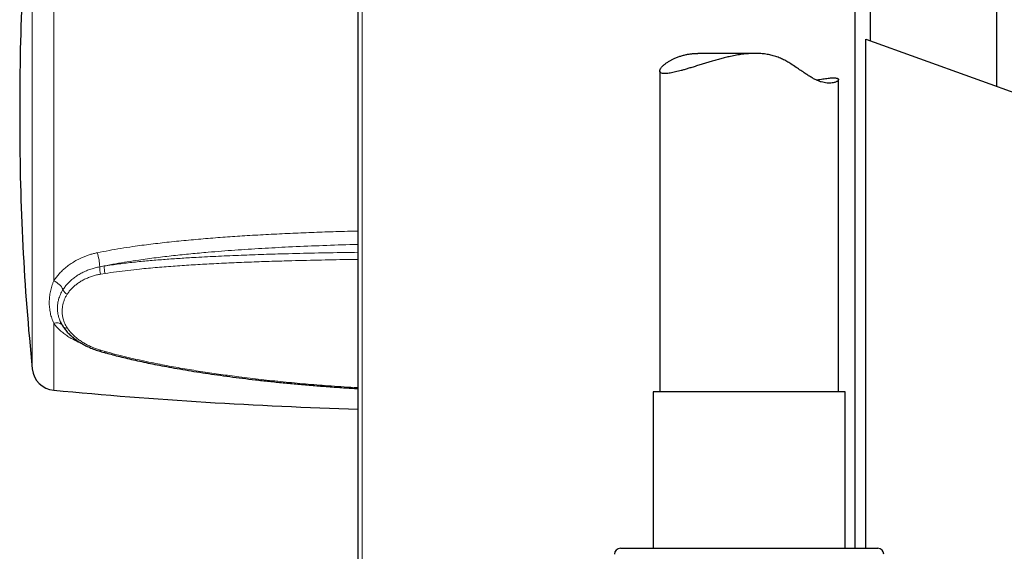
# Model space of a CAD drawing. Header units: millimetres. Extents: x 8 to 1339, y 12 to 1557.
# Tile 9 of 45: x 101 to 184, y 422 to 466. Entities that reach past the tile are written whole.
import ezdxf

# ---------------------------------------------------------------- set-up
doc = ezdxf.new("R2010")
doc.units = ezdxf.units.MM

msp = doc.modelspace()

# ---------------------------------------------------------------- linework, layer by layer
at = {"color": 7, "linetype": 'Continuous', "lineweight": 30}
for p, q in [((129.83, 670.31), (129.83, 369.702)), ((183.435, 460.522), (183.435, 474.204)), ((171.554, 421.803), (171.554, 473.385)), ((172.824, 464.333), (172.824, 473.343)), ((172.446, 421.803), (172.446, 464.468)), ((172.446, 464.468), (227.858, 444.569)), ((163.16, 463.288), (158.331, 463.288)), ((155.145, 461.819), (155.145, 434.926)), ((170.145, 434.926), (170.145, 461.092)), ((101.447, 459.118), (101.447, 457.468)), ((154.595, 434.926), (154.595, 421.803)), ((155.058, 434.926), (154.595, 434.926)), ((170.695, 434.926), (155.058, 434.926)), ((170.695, 421.803), (170.695, 434.926)), ((151.845, 421.803), (152.466, 421.803)), ((152.466, 421.803), (173.445, 421.803))]:
    msp.add_line(p, q, dxfattribs=at)
at = {"color": 252, "linetype": 'Continuous', "lineweight": 0}
for p, q in [((130.19, 369.564), (130.19, 670.036)), ((102.502, 436.841), (102.502, 479.745)), ((104.305, 473.444), (104.305, 444.214)), ((108.163, 445.402), (108.544, 445.468)), ((108.616, 444.845), (108.241, 444.785)), ((104.305, 440.672), (104.305, 435.054)), ((108.241, 438.412), (108.616, 438.304))]:
    msp.add_line(p, q, dxfattribs=at)
at = {"color": 252, "linetype": 'Continuous', "lineweight": 0, "flags": 128}
for points in [[(108.173, 438.326), (108.183, 438.328), (108.199, 438.343), (108.219, 438.372), (108.241, 438.412)], [(108.551, 438.218), (108.56, 438.22), (108.576, 438.235), (108.594, 438.263), (108.616, 438.304)]]:
    msp.add_lwpolyline(points, dxfattribs=at)
at = {"color": 7, "linetype": 'Continuous', "lineweight": 30}
for centre, radius, start, end in [((303.447, 459.118), 202, 174.13918, 180), ((303.447, 457.468), 202, 180, 185.86082), ((104.492, 437.046), 2, 185.86082, 264.62691), ((141.948, 835.288), 402, 264.62691, 268.27254), ((151.845, 421.303), 0.5, 90, 180), ((173.445, 421.303), 0.5, 0, 90)]:
    msp.add_arc(centre, radius, start, end, dxfattribs=at)
at = {"color": 252, "linetype": 'Continuous', "lineweight": 0}
for centre, radius, start, end in [((104.142, 445.282), 4.023, 1.70049, 18.79039), ((109.768, 445.29), 1.609, 176.02486, 198.2863), ((110.185, 445.342), 1.646, 175.58734, 197.551), ((103.788, 442.89), 1.421, 24.5868, 68.68888), ((105.717, 443.728), 0.683, 201.14994, 245.73705), ((104.53, 440.009), 0.7, 47.79455, 108.72959), ((105.33, 440.566), 0.305, 220.86217, 290.44363)]:
    msp.add_arc(centre, radius, start, end, dxfattribs=at)
at = {"color": 7, "linetype": 'Continuous', "lineweight": 30}
for points, knots in [([(169.713, 461.237), (169.756, 461.236), (169.842, 461.235), (169.946, 461.222), (170.032, 461.202), (170.094, 461.174), (170.132, 461.14), (170.148, 461.101), (170.141, 461.059), (170.113, 461.014), (170.061, 460.967), (169.986, 460.92), (169.889, 460.878), (169.765, 460.839), (169.608, 460.809), (169.413, 460.794), (169.189, 460.8), (168.95, 460.833), (168.704, 460.893), (168.457, 460.977), (168.196, 461.093), (167.924, 461.24), (167.641, 461.412), (167.328, 461.618), (166.981, 461.856), (166.584, 462.13), (166.194, 462.387), (165.811, 462.615), (165.454, 462.803), (165.076, 462.968), (164.68, 463.098), (164.267, 463.195), (163.843, 463.258), (163.406, 463.289), (162.945, 463.29), (162.461, 463.26), (161.959, 463.2), (161.46, 463.116), (160.994, 463.02), (160.563, 462.917), (160.159, 462.812), (159.757, 462.699), (159.362, 462.583), (158.982, 462.468), (158.604, 462.351), (158.224, 462.232), (157.855, 462.118), (157.512, 462.013), (157.212, 461.925), (156.944, 461.85), (156.701, 461.786), (156.466, 461.728), (156.239, 461.678), (156.026, 461.639), (155.834, 461.612), (155.665, 461.598), (155.504, 461.596), (155.36, 461.612), (155.244, 461.652), (155.169, 461.713), (155.139, 461.794), (155.151, 461.894), (155.204, 462.008), (155.299, 462.137), (155.436, 462.277), (155.607, 462.42), (155.809, 462.562), (156.022, 462.691), (156.248, 462.809), (156.49, 462.919), (156.757, 463.022), (157.049, 463.114), (157.335, 463.184), (157.62, 463.237), (157.908, 463.271), (158.146, 463.289), (158.294, 463.286), (158.331, 463.285)], [0, 0, 0, 0, 0.011758, 0.023553, 0.036019, 0.048529, 0.060575, 0.072658, 0.084407, 0.096189, 0.108628, 0.121105, 0.133109, 0.14515, 0.159206, 0.173356, 0.187592, 0.201955, 0.21389, 0.225934, 0.238078, 0.250343, 0.262764, 0.275243, 0.290684, 0.306179, 0.323499, 0.336076, 0.348715, 0.361427, 0.374265, 0.38689, 0.399661, 0.412547, 0.425568, 0.440232, 0.455039, 0.469946, 0.484967, 0.497474, 0.510022, 0.523275, 0.536572, 0.549367, 0.562199, 0.576571, 0.591, 0.604385, 0.617819, 0.628929, 0.640069, 0.652107, 0.664187, 0.676969, 0.689806, 0.702187, 0.714618, 0.731111, 0.747722, 0.764514, 0.781547, 0.798079, 0.814764, 0.831548, 0.848478, 0.86551, 0.880962, 0.89648, 0.909229, 0.922018, 0.936447, 0.949517, 0.962643, 0.973424, 0.984246, 0.996018, 1, 1, 1, 1]), ([(168.277, 461.061), (168.337, 461.071), (168.488, 461.096), (168.712, 461.132), (168.953, 461.168), (169.178, 461.198), (169.382, 461.22), (169.563, 461.234), (169.663, 461.236), (169.713, 461.237)], [0, 0, 0, 0, 0.0957349, 0.2419674, 0.3886685, 0.5437571, 0.6994363, 0.8494412, 1, 1, 1, 1]), ([(104.843, 440.836), (104.856, 440.805), (104.894, 440.718), (104.966, 440.582), (105.039, 440.456), (105.087, 440.387), (105.1, 440.367)], [0, 0, 0, 0, 0.1918389, 0.5365131, 0.8670689, 1, 1, 1, 1]), ([(105.1, 440.368), (105.112, 440.35), (105.159, 440.277), (105.25, 440.155), (105.375, 440), (105.511, 439.85), (105.656, 439.704), (105.81, 439.562), (105.973, 439.426), (106.145, 439.294), (106.324, 439.169), (106.51, 439.049), (106.703, 438.935), (106.903, 438.827), (107.108, 438.725), (107.319, 438.63), (107.534, 438.541), (107.754, 438.459), (107.966, 438.387), (108.107, 438.345), (108.173, 438.326)], [0, 0, 0, 0, 0.019242, 0.075996, 0.133155, 0.19068, 0.248522, 0.306629, 0.36495, 0.423356, 0.481884, 0.540454, 0.599043, 0.657627, 0.716183, 0.774691, 0.833135, 0.891499, 0.949775, 1, 1, 1, 1]), ([(108.173, 438.326), (108.221, 438.312), (108.347, 438.275), (108.473, 438.241), (108.551, 438.219)], [0, 0, 0, 0, 0.381285, 1, 1, 1, 1]), ([(108.551, 438.219), (108.601, 438.205), (108.832, 438.139), (109.266, 438.024), (109.865, 437.87), (110.504, 437.716), (111.175, 437.562), (111.877, 437.409), (112.615, 437.257), (113.399, 437.104), (114.24, 436.948), (115.136, 436.791), (116.078, 436.635), (117.052, 436.483), (118.053, 436.336), (119.083, 436.195), (120.146, 436.058), (121.245, 435.927), (122.383, 435.801), (123.565, 435.68), (124.794, 435.564), (126.056, 435.456), (127.338, 435.356), (128.596, 435.268), (129.428, 435.218), (129.83, 435.194)], [0, 0, 0, 0, 0.007198, 0.033787, 0.062891, 0.09374, 0.125723, 0.159063, 0.194026, 0.230977, 0.27043, 0.313169, 0.357807, 0.403531, 0.450454, 0.498689, 0.548366, 0.59964, 0.652692, 0.707738, 0.765043, 0.824512, 0.88393, 0.944028, 1, 1, 1, 1])]:
    msp.add_open_spline(points, degree=3, knots=knots, dxfattribs=at)
at = {"color": 252, "linetype": 'Continuous', "lineweight": 0}
for points, knots in [([(107.951, 446.578), (108.28, 446.644), (108.939, 446.775), (109.938, 446.944), (111.111, 447.123), (112.46, 447.302), (114.019, 447.481), (115.617, 447.641), (117.253, 447.782), (118.893, 447.906), (120.587, 448.018), (122.333, 448.117), (124.131, 448.205), (125.931, 448.281), (127.777, 448.344), (129.076, 448.384), (129.775, 448.399), (129.83, 448.401)], [0, 0, 0, 0, 0.0465265, 0.0930642, 0.1395975, 0.2096879, 0.279781, 0.3544558, 0.4291317, 0.5038849, 0.5786387, 0.6602313, 0.7418243, 0.8234607, 0.9050973, 0.9926047, 1, 1, 1, 1]), ([(129.83, 447.273), (129.601, 447.268), (128.514, 447.242), (126.572, 447.174), (124.107, 447.07), (121.75, 446.944), (119.5, 446.8), (117.515, 446.645), (115.794, 446.489), (114.337, 446.34), (112.884, 446.169), (111.595, 445.995), (110.468, 445.822), (109.501, 445.658), (108.863, 445.531), (108.544, 445.468)], [0, 0, 0, 0, 0.031928, 0.151622, 0.271308, 0.376461, 0.481619, 0.586767, 0.655362, 0.72397, 0.792569, 0.861154, 0.907436, 0.953723, 1, 1, 1, 1]), ([(104.305, 444.214), (104.368, 444.309), (104.496, 444.501), (104.723, 444.778), (104.976, 445.045), (105.266, 445.309), (105.593, 445.564), (105.961, 445.808), (106.357, 446.029), (106.728, 446.2), (107.061, 446.329), (107.35, 446.426), (107.647, 446.51), (107.849, 446.555), (107.951, 446.578)], [0, 0, 0, 0, 0.085624, 0.171249, 0.258771, 0.346294, 0.443748, 0.541202, 0.641312, 0.741423, 0.805705, 0.869988, 0.934994, 1, 1, 1, 1]), ([(108.544, 445.468), (108.951, 445.527), (109.767, 445.645), (111.004, 445.788), (112.248, 445.909), (113.499, 446.012), (114.755, 446.1), (116.221, 446.19), (117.899, 446.28), (119.79, 446.364), (121.686, 446.432), (122.989, 446.471), (124.492, 446.513), (126.194, 446.554), (128.239, 446.593), (129.452, 446.609), (129.83, 446.614)], [0, 0, 0, 0, 0.059179, 0.118382, 0.177619, 0.236881, 0.296139, 0.355355, 0.443891, 0.53244, 0.620995, 0.709537, 0.714771, 0.831036, 0.94731, 1, 1, 1, 1]), ([(105.08, 443.481), (105.143, 443.573), (105.27, 443.758), (105.499, 444.021), (105.759, 444.273), (106.046, 444.506), (106.356, 444.717), (106.688, 444.906), (107.044, 445.074), (107.412, 445.213), (107.786, 445.324), (108.037, 445.376), (108.163, 445.402)], [0, 0, 0, 0, 0.099471, 0.199636, 0.301966, 0.405034, 0.504502, 0.604643, 0.706914, 0.809926, 0.904663, 1, 1, 1, 1]), ([(129.83, 446.021), (129.637, 446.019), (128.615, 446.005), (126.764, 445.969), (124.544, 445.917), (122.591, 445.86), (120.902, 445.802), (119.217, 445.734), (117.588, 445.655), (116.017, 445.568), (114.503, 445.469), (112.994, 445.352), (111.67, 445.229), (110.528, 445.105), (109.567, 444.987), (108.933, 444.892), (108.616, 444.845)], [0, 0, 0, 0, 0.026931, 0.142892, 0.258844, 0.337884, 0.416931, 0.495977, 0.575013, 0.646546, 0.718092, 0.78963, 0.86115, 0.907434, 0.953722, 1, 1, 1, 1]), ([(108.241, 444.785), (108.122, 444.763), (107.885, 444.719), (107.539, 444.621), (107.204, 444.499), (106.884, 444.354), (106.584, 444.189), (106.304, 444.003), (106.043, 443.797), (105.811, 443.576), (105.605, 443.346), (105.493, 443.185), (105.437, 443.105)], [0, 0, 0, 0, 0.098641, 0.197284, 0.2987274, 0.4001727, 0.5000618, 0.5999515, 0.7026229, 0.8052936, 0.9023327, 1, 1, 1, 1]), ([(104.305, 440.672), (104.274, 440.74), (104.212, 440.875), (104.136, 441.086), (104.07, 441.303), (104.017, 441.526), (103.976, 441.753), (103.948, 441.985), (103.931, 442.218), (103.927, 442.518), (103.949, 442.886), (104.006, 443.249), (104.075, 443.542), (104.139, 443.765), (104.214, 443.988), (104.274, 444.138), (104.305, 444.214)], [0, 0, 0, 0, 0.063038, 0.12608, 0.189609, 0.25314, 0.318012, 0.382885, 0.448166, 0.513447, 0.633311, 0.753812, 0.815145, 0.876477, 0.93824, 1, 1, 1, 1]), ([(104.845, 440.837), (104.83, 440.868), (104.772, 440.991), (104.703, 441.215), (104.639, 441.503), (104.609, 441.791), (104.608, 442.08), (104.64, 442.37), (104.697, 442.633), (104.772, 442.869), (104.856, 443.075), (104.957, 443.28), (105.039, 443.414), (105.08, 443.481)], [0, 0, 0, 0, 0.036757, 0.145078, 0.254128, 0.359433, 0.465368, 0.573281, 0.681882, 0.76086, 0.840126, 0.919698, 1, 1, 1, 1]), ([(105.437, 443.105), (105.389, 443.028), (105.294, 442.873), (105.184, 442.628), (105.1, 442.375), (105.042, 442.115), (105.012, 441.852), (105.009, 441.586), (105.034, 441.317), (105.083, 441.073), (105.15, 440.853), (105.227, 440.659), (105.32, 440.467), (105.398, 440.342), (105.437, 440.28)], [0, 0, 0, 0, 0.087009, 0.174636, 0.264063, 0.354053, 0.444462, 0.535393, 0.627958, 0.721091, 0.790385, 0.859676, 0.929534, 1, 1, 1, 1]), ([(106.598, 438.998), (106.592, 439.001), (106.435, 439.059), (106.153, 439.192), (105.756, 439.399), (105.389, 439.628), (105.048, 439.88), (104.755, 440.141), (104.505, 440.405), (104.371, 440.583), (104.305, 440.672)], [0, 0, 0, 0, 0.006266, 0.155892, 0.300315, 0.445757, 0.594453, 0.744297, 0.871774, 1, 1, 1, 1]), ([(105.437, 440.28), (105.493, 440.198), (105.607, 440.034), (105.814, 439.8), (106.046, 439.573), (106.305, 439.359), (106.588, 439.158), (106.893, 438.972), (107.221, 438.799), (107.559, 438.649), (107.899, 438.518), (108.127, 438.448), (108.241, 438.412)], [0, 0, 0, 0, 0.098299, 0.197254, 0.298251, 0.399942, 0.500855, 0.602458, 0.706259, 0.810829, 0.905117, 1, 1, 1, 1]), ([(108.616, 438.304), (108.918, 438.221), (109.524, 438.054), (110.442, 437.827), (111.364, 437.614), (112.479, 437.374), (113.789, 437.115), (115.295, 436.845), (116.806, 436.601), (118.322, 436.378), (119.953, 436.16), (121.7, 435.95), (123.563, 435.753), (125.429, 435.579), (127.41, 435.422), (128.877, 435.317), (129.722, 435.272), (129.83, 435.266)], [0, 0, 0, 0, 0.0441956, 0.0884037, 0.1326184, 0.176823, 0.2480907, 0.319375, 0.3906735, 0.4619738, 0.5332548, 0.6204175, 0.7075892, 0.794763, 0.8819286, 0.9848835, 1, 1, 1, 1])]:
    msp.add_open_spline(points, degree=3, knots=knots, dxfattribs=at)

doc.saveas('drawing.dxf')
